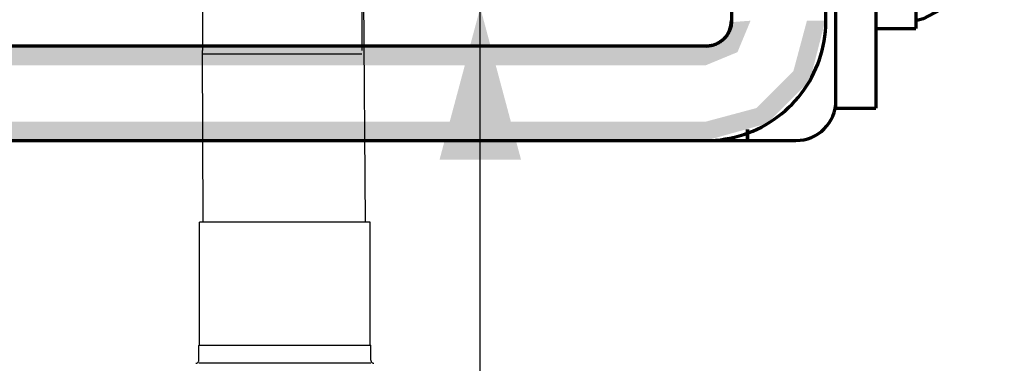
# Model space of a CAD drawing. Header units: millimetres. Extents: x -20654 to 2526, y -8238 to 977.
# Tile 9 of 219: x -10326.845 to -10326.532, y -4121.363 to -4121.253. Entities that reach past the tile are written whole.
import ezdxf

# ---------------------------------------------------------------- set-up
doc = ezdxf.new("R2010")
doc.units = ezdxf.units.MM
for name, color, linetype in [('01 CONTORNO_dwg', 252, 'Continuous'), ('Simbolos', 7, 'Continuous'), ('Simbolos_int', 8, 'Continuous'), ('TQ-Condutos', 3, 'Continuous'), ('TQ-Sentido conduto', 7, 'Continuous')]:
    doc.layers.add(name, color=color, linetype=linetype)

# ---------------------------------------------------------------- blocks, each defined once
blk = doc.blocks.new('terreo')
at = {"layer": '01 CONTORNO_dwg', "lineweight": 70}
for points in [[(-16135.34, -3095.13), (-16115.98, -3089.71), (-16102.34, -3076.08), (-16097.44, -3057.03), (-16103.27, -3057.03), (-16107.57, -3073.06), (-16119.3, -3084.8), (-16135.34, -3089.1), (-16135.34, -3094.93)], [(-16135.34, -3071.17), (-16125.34, -3067.03), (-16121.19, -3057.03), (-16127.24, -3057.49), (-16129.61, -3062.76), (-16135.34, -3065.34), (-16135.34, -3069.61)], [(-16139.69, -3071.17), (-16135.34, -3071.17), (-16135.34, -3065.13), (-16700.34, -3065.34), (-16700.34, -3071.17), (-16150.27, -3071.17)], [(-16441.59, -3095.13), (-16135.34, -3094.93), (-16135.34, -3089.1), (-16700.34, -3089.1), (-16700.34, -3095.13), (-16451, -3095.13)]]:
    blk.add_hatch(color=256, dxfattribs=at).paths.add_polyline_path(points, flags=0)
for p, q in [((-16094.06, -3082.43), (-16094.06, -2607.83)), ((-16127.24, -2633.23), (-16127.24, -3057.03)), ((-16097.24, -3057.03), (-16097.24, -2633.23)), ((-16081.36, -3021.28), (-16081.36, -3084.88)), ((-16081.36, -3059.48), (-16068.66, -3059.48)), ((-16135.34, -3065.13), (-16700.34, -3065.13)), ((-16094.06, -3084.88), (-16094.06, -3082.68)), ((-16094.06, -3084.88), (-16081.36, -3084.88)), ((-16122.13, -3091.59), (-16122.13, -3095.13)), ((-16122.13, -3095.13), (-16122.13, -3091.59)), ((-16700.34, -3095.13), (-16135.34, -3095.13)), ((-16135.29, -3095.13), (-16122.13, -3095.13)), ((-16122.13, -3095.13), (-16106.76, -3095.13))]:
    blk.add_line(p, q, dxfattribs=at)
at = {"layer": '01 CONTORNO_dwg', "lineweight": 70, "flags": 128}
for points in [[(-16040.54, -3018.08), (-16041.35, -3026.21), (-16043.73, -3034.02), (-16047.6, -3041.21), (-16052.81, -3047.5), (-16059.15, -3052.64), (-16066.38, -3056.44), (-16068.66, -3057.12)], [(-16068.66, -3053.08), (-16068.66, -3054.03), (-16068.66, -3054.97), (-16068.66, -3055.86), (-16068.66, -3056.68), (-16068.66, -3057.43), (-16068.66, -3058.08), (-16068.66, -3058.62), (-16068.66, -3059.04), (-16068.66, -3059.32), (-16068.66, -3059.46)], [(-16135.34, -3095.13), (-16133.81, -3095.1), (-16132.29, -3095.01), (-16130.78, -3094.86), (-16129.27, -3094.64), (-16127.77, -3094.37), (-16126.28, -3094.04), (-16124.81, -3093.65), (-16123.35, -3093.2), (-16121.92, -3092.69), (-16120.5, -3092.12), (-16119.11, -3091.5), (-16117.74, -3090.83), (-16116.41, -3090.09), (-16115.1, -3089.31), (-16113.82, -3088.48), (-16112.58, -3087.59), (-16111.38, -3086.66), (-16110.21, -3085.67), (-16109.09, -3084.65), (-16108.01, -3083.58), (-16106.97, -3082.46), (-16105.97, -3081.31), (-16105.02, -3080.11), (-16104.13, -3078.88), (-16103.28, -3077.62), (-16102.48, -3076.32), (-16101.73, -3074.99), (-16101.04, -3073.63), (-16100.41, -3072.25), (-16099.83, -3070.84), (-16099.3, -3069.41), (-16098.84, -3067.95), (-16098.43, -3066.49), (-16098.08, -3065), (-16097.79, -3063.51), (-16097.56, -3062), (-16097.39, -3060.49), (-16097.29, -3058.97), (-16097.24, -3057.44), (-16097.24, -3057.03)], [(-16127.24, -3057.03), (-16127.24, -3057.35), (-16127.26, -3057.68), (-16127.3, -3058), (-16127.34, -3058.32), (-16127.4, -3058.64), (-16127.47, -3058.96), (-16127.55, -3059.27), (-16127.65, -3059.58), (-16127.76, -3059.88), (-16127.88, -3060.19), (-16128.01, -3060.48), (-16128.15, -3060.77), (-16128.31, -3061.06), (-16128.47, -3061.33), (-16128.65, -3061.6), (-16128.84, -3061.87), (-16129.04, -3062.12), (-16129.25, -3062.37), (-16129.47, -3062.61), (-16129.69, -3062.84), (-16129.93, -3063.06), (-16130.18, -3063.27), (-16130.43, -3063.48), (-16130.69, -3063.67), (-16130.96, -3063.85), (-16131.24, -3064.02), (-16131.52, -3064.17), (-16131.81, -3064.32), (-16132.1, -3064.46), (-16132.4, -3064.58), (-16132.71, -3064.69), (-16133.01, -3064.79), (-16133.33, -3064.88), (-16133.64, -3064.95), (-16133.96, -3065.01), (-16134.28, -3065.06), (-16134.6, -3065.1), (-16134.93, -3065.12), (-16135.25, -3065.13), (-16135.34, -3065.13)]]:
    blk.add_lwpolyline(points, dxfattribs=at)
at = {"layer": '01 CONTORNO_dwg', "lineweight": 70}
for centre, radius in [((-16135.34, -3057.03), 8.1), ((-16106.76, -3082.43), 12.7)]:
    blk.add_arc(centre, radius, 270, 0, dxfattribs=at)

msp = doc.modelspace()

# ---------------------------------------------------------------- hatches: boundary and pattern name
at = {"layer": 'TQ-Sentido conduto', "linetype": 'Continuous'}
msp.add_hatch(color=256, dxfattribs=at).paths.add_polyline_path([(-10326.69874, -4121.24961), (-10326.71168, -4121.29791), (-10326.6858, -4121.29791)])

# ---------------------------------------------------------------- linework, layer by layer
at = {"layer": 'Simbolos'}
for p, q in [((-10326.78707, -4121.24054), (-10326.78707, -4121.26324)), ((-10326.73637, -4121.24054), (-10326.73637, -4121.26324)), ((-10326.78799, -4121.35683), (-10326.78799, -4121.31778)), ((-10326.73369, -4121.35683), (-10326.73369, -4121.31778)), ((-10326.78819, -4121.35703), (-10326.78799, -4121.35683)), ((-10326.78819, -4121.36171), (-10326.78819, -4121.35703)), ((-10326.73349, -4121.35703), (-10326.73369, -4121.35683)), ((-10326.73349, -4121.36171), (-10326.73349, -4121.35703))]:
    msp.add_line(p, q, dxfattribs=at)
for points in [[(-10326.7891, -4121.36271), (-10326.78894, -4121.36268), (-10326.78878, -4121.36262), (-10326.78864, -4121.36255), (-10326.78851, -4121.36244), (-10326.7884, -4121.36232), (-10326.78831, -4121.36218), (-10326.78824, -4121.36203), (-10326.7882, -4121.36187), (-10326.78819, -4121.36171)], [(-10326.73349, -4121.36171), (-10326.73348, -4121.36187), (-10326.73343, -4121.36203), (-10326.73337, -4121.36218), (-10326.73328, -4121.36232), (-10326.73317, -4121.36244), (-10326.73304, -4121.36255), (-10326.73289, -4121.36262), (-10326.73274, -4121.36268), (-10326.73258, -4121.36271)]]:
    msp.add_lwpolyline(points, dxfattribs=at)
at = {"layer": 'Simbolos_int'}
for p, q in [((-10326.73637, -4121.26437), (-10326.78707, -4121.26437)), ((-10326.73369, -4121.31778), (-10326.78799, -4121.31778)), ((-10326.73349, -4121.35703), (-10326.78819, -4121.35703)), ((-10326.73349, -4121.36263), (-10326.78819, -4121.36263))]:
    msp.add_line(p, q, dxfattribs=at)
at = {"layer": 'TQ-Condutos'}
for p, q in [((-10326.73523, -4121.31778), (-10326.73584, -4121.23983)), ((-10326.7868, -4121.31778), (-10326.78707, -4121.26324))]:
    msp.add_line(p, q, dxfattribs=at)
at = {"layer": 'TQ-Sentido conduto'}
msp.add_lwpolyline([(-10326.69874, -4121.44957), (-10326.69874, -4121.24961)], dxfattribs=at)

# ---------------------------------------------------------------- block references
at = {"layer": '01 CONTORNO_dwg', "xscale": 0.001, "yscale": 0.001, "zscale": 0.001}
msp.add_blockref('terreo', (-10310.49166, -4118.19674), dxfattribs=at)

doc.saveas('drawing.dxf')
